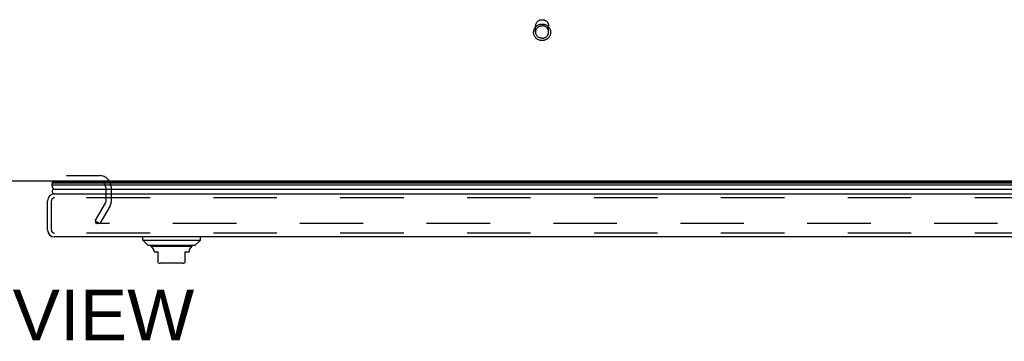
# Model space of a CAD drawing. Header units: inches. Extents: x 0 to 221, y 0 to 143.
# Tile 224 of 256: x 67 to 86, y 115 to 121. Entities that reach past the tile are written whole.
import ezdxf

# ---------------------------------------------------------------- set-up
doc = ezdxf.new("R2010")
doc.units = ezdxf.units.IN
doc.header["$LTSCALE"] = 12.142857
doc.header["$MEASUREMENT"] = 0
doc.linetypes.add('HIDDEN', pattern=[0.2, 0.1, -0.1])
doc.layers.get('0').update_dxf_attribs({"linetype": 'CONTINUOUS'})
for name, color, linetype in [('DEFAULT_2', 8, 'HIDDEN'), ('DIMENSIONS', 7, 'CONTINUOUS'), ('RIGHTHAND_DOOR_ASSEMBLY', 7, 'CONTINUOUS')]:
    doc.layers.add(name, color=color, linetype=linetype)
doc.styles.get("Standard").update_dxf_attribs({"font": 'arial.ttf'})

msp = doc.modelspace()

# ---------------------------------------------------------------- linework, layer by layer
at = {"color": 7, "linetype": 'Continuous'}
msp.add_line((95.447, 117.806), (38.947, 117.806), dxfattribs=at)
at = {"layer": 'DEFAULT_2', "color": 8, "linetype": 'HIDDEN'}
for p, q in [((77.073, 120.66), (77.073, 120.776)), ((77.321, 120.66), (77.321, 120.776)), ((65.666, 117.91), (68.728, 117.91)), ((68.843, 117.691), (68.843, 117.401)), ((68.947, 117.691), (68.947, 117.402)), ((68.643, 117.045), (68.839, 117.385)), ((68.929, 117.333), (68.733, 116.993)), ((68.643, 117.045), (68.733, 116.993)), ((68.651, 117.058), (68.651, 117.006)), ((95.63, 116.993), (68.666, 116.993))]:
    msp.add_line(p, q, dxfattribs=at)
for points in [[(77.197, 120.496), (77.185, 120.496), (77.173, 120.498), (77.161, 120.5), (77.149, 120.503), (77.137, 120.507), (77.126, 120.511), (77.115, 120.517), (77.105, 120.523), (77.095, 120.53), (77.086, 120.538), (77.077, 120.547), (77.069, 120.556), (77.062, 120.565), (77.056, 120.575), (77.05, 120.586), (77.045, 120.596), (77.041, 120.608), (77.038, 120.619), (77.036, 120.631), (77.034, 120.642), (77.034, 120.654), (77.034, 120.666), (77.036, 120.678), (77.038, 120.689), (77.041, 120.701), (77.045, 120.712), (77.05, 120.723), (77.055, 120.734), (77.062, 120.744), (77.069, 120.753), (77.077, 120.762), (77.086, 120.771), (77.095, 120.778), (77.105, 120.785), (77.115, 120.792), (77.126, 120.797), (77.137, 120.802), (77.149, 120.806), (77.161, 120.809), (77.173, 120.811), (77.185, 120.813), (77.197, 120.813)], [(77.073, 120.776), (77.074, 120.785), (77.075, 120.794), (77.077, 120.804), (77.079, 120.813), (77.083, 120.822), (77.087, 120.83), (77.091, 120.838), (77.097, 120.846), (77.103, 120.854), (77.109, 120.861), (77.117, 120.867), (77.124, 120.873), (77.132, 120.878), (77.141, 120.883), (77.15, 120.887), (77.159, 120.89), (77.168, 120.892), (77.178, 120.894), (77.187, 120.895), (77.197, 120.896)], [(77.197, 120.896), (77.207, 120.895), (77.217, 120.894), (77.226, 120.892), (77.236, 120.89), (77.245, 120.887), (77.254, 120.883), (77.262, 120.878), (77.27, 120.873), (77.278, 120.867), (77.285, 120.861), (77.292, 120.854), (77.298, 120.846), (77.303, 120.838), (77.308, 120.83), (77.312, 120.822), (77.315, 120.813), (77.318, 120.804), (77.32, 120.794), (77.321, 120.785), (77.321, 120.776)], [(77.197, 120.813), (77.209, 120.813), (77.222, 120.811), (77.234, 120.809), (77.245, 120.806), (77.257, 120.802), (77.268, 120.797), (77.279, 120.792), (77.289, 120.785), (77.299, 120.778), (77.309, 120.771), (77.317, 120.762), (77.325, 120.753), (77.332, 120.744), (77.339, 120.734), (77.345, 120.723), (77.349, 120.712), (77.353, 120.701), (77.357, 120.69), (77.359, 120.678), (77.36, 120.666), (77.361, 120.655), (77.36, 120.643), (77.359, 120.631), (77.357, 120.619), (77.354, 120.608), (77.35, 120.597), (77.345, 120.586), (77.339, 120.575), (77.332, 120.565), (77.325, 120.556), (77.317, 120.547), (77.309, 120.538), (77.299, 120.53), (77.289, 120.523), (77.279, 120.517), (77.268, 120.512), (77.257, 120.507), (77.246, 120.503), (77.234, 120.5), (77.222, 120.498), (77.209, 120.496), (77.197, 120.496)], [(77.073, 120.66), (77.074, 120.669), (77.075, 120.679), (77.077, 120.688), (77.079, 120.697), (77.083, 120.706), (77.087, 120.714), (77.091, 120.723), (77.097, 120.73), (77.103, 120.738), (77.11, 120.745), (77.117, 120.751), (77.124, 120.757), (77.132, 120.762), (77.141, 120.767), (77.15, 120.771), (77.159, 120.774), (77.168, 120.776), (77.178, 120.778), (77.187, 120.779), (77.197, 120.78)], [(77.197, 120.54), (77.187, 120.541), (77.178, 120.542), (77.168, 120.543), (77.159, 120.546), (77.15, 120.549), (77.141, 120.553), (77.132, 120.558), (77.124, 120.563), (77.117, 120.569), (77.11, 120.575), (77.103, 120.582), (77.097, 120.59), (77.091, 120.597), (77.087, 120.606), (77.083, 120.614), (77.079, 120.623), (77.077, 120.632), (77.075, 120.641), (77.074, 120.651), (77.073, 120.66)], [(77.321, 120.66), (77.321, 120.669), (77.32, 120.679), (77.318, 120.688), (77.315, 120.697), (77.312, 120.706), (77.308, 120.714), (77.303, 120.723), (77.298, 120.73), (77.292, 120.738), (77.285, 120.745), (77.278, 120.751), (77.27, 120.757), (77.262, 120.762), (77.254, 120.767), (77.245, 120.771), (77.236, 120.774), (77.226, 120.776), (77.217, 120.778), (77.207, 120.779), (77.197, 120.78)], [(77.197, 120.54), (77.207, 120.541), (77.217, 120.542), (77.226, 120.543), (77.236, 120.546), (77.245, 120.549), (77.254, 120.553), (77.262, 120.558), (77.27, 120.563), (77.278, 120.569), (77.285, 120.575), (77.292, 120.582), (77.298, 120.59), (77.303, 120.597), (77.308, 120.606), (77.312, 120.614), (77.315, 120.623), (77.318, 120.632), (77.32, 120.641), (77.321, 120.651), (77.321, 120.66)], [(68.653, 117.012), (68.652, 117.011), (68.652, 117.009), (68.651, 117.008), (68.651, 117.007), (68.651, 117.006)], [(68.651, 117.006), (68.651, 117.005), (68.652, 117.004), (68.652, 117.002), (68.653, 117.001), (68.653, 117), (68.654, 116.998), (68.656, 116.997), (68.657, 116.996), (68.658, 116.995), (68.66, 116.995), (68.661, 116.994), (68.663, 116.994), (68.665, 116.994), (68.666, 116.993)]]:
    msp.add_lwpolyline(points, dxfattribs=at)
for centre, radius, start, end in [((68.728, 117.691), 0.219, 0, 90), ((68.728, 117.691), 0.115, 0, 90), ((68.81, 117.402), 0.033, 330, 360), ((68.81, 117.402), 0.137, 330, 360)]:
    msp.add_arc(centre, radius, start, end, dxfattribs=at)
at = {"layer": 'RIGHTHAND_DOOR_ASSEMBLY', "color": 7, "linetype": 'Continuous'}
for p, q in [((67.811, 117.806), (67.832, 117.794)), ((96.457, 117.728), (67.814, 117.728)), ((67.823, 117.772), (96.448, 117.772)), ((67.829, 117.785), (96.441, 117.785)), ((67.832, 117.794), (96.439, 117.794)), ((67.842, 117.653), (96.428, 117.653)), ((69.553, 116.677), (69.553, 116.736)), ((69.553, 116.677), (70.655, 116.677)), ((69.651, 116.578), (69.553, 116.677)), ((70.557, 116.578), (70.655, 116.677)), ((70.655, 116.677), (70.655, 116.736)), ((69.651, 116.578), (70.557, 116.578)), ((70.488, 116.551), (69.72, 116.551)), ((69.769, 116.466), (69.769, 116.452)), ((69.769, 116.452), (69.848, 116.452)), ((69.848, 116.243), (69.848, 116.452)), ((70.36, 116.452), (70.439, 116.452)), ((70.36, 116.452), (70.36, 116.243)), ((70.439, 116.466), (70.439, 116.452)), ((70.321, 116.236), (69.887, 116.236))]:
    msp.add_line(p, q, dxfattribs=at)
at = {"layer": 'RIGHTHAND_DOOR_ASSEMBLY', "color": 3, "linetype": 'Continuous'}
for p, q in [((67.729, 116.871), (67.729, 117.426)), ((67.864, 117.561), (96.406, 117.561)), ((96.406, 116.736), (67.864, 116.736))]:
    msp.add_line(p, q, dxfattribs=at)
at = {"layer": 'RIGHTHAND_DOOR_ASSEMBLY', "color": 8, "linetype": 'HIDDEN'}
for p, q in [((67.804, 116.871), (67.804, 117.426)), ((96.406, 117.486), (67.864, 117.486)), ((96.406, 116.811), (67.864, 116.811))]:
    msp.add_line(p, q, dxfattribs=at)
at = {"layer": 'RIGHTHAND_DOOR_ASSEMBLY', "color": 7, "linetype": 'Continuous'}
for points in [[(67.814, 117.728), (67.814, 117.726), (67.814, 117.723), (67.814, 117.72), (67.814, 117.718), (67.814, 117.715), (67.815, 117.713), (67.815, 117.71), (67.816, 117.707), (67.816, 117.705), (67.817, 117.702), (67.818, 117.7), (67.818, 117.697), (67.819, 117.695), (67.82, 117.692), (67.821, 117.69), (67.822, 117.687), (67.823, 117.685), (67.824, 117.682), (67.825, 117.68), (67.826, 117.677), (67.828, 117.675), (67.829, 117.672), (67.83, 117.67), (67.832, 117.667), (67.833, 117.665), (67.835, 117.662), (67.837, 117.66), (67.838, 117.658), (67.84, 117.655), (67.842, 117.653)], [(67.829, 117.785), (67.828, 117.783), (67.827, 117.781), (67.826, 117.778), (67.825, 117.776), (67.824, 117.774), (67.823, 117.772)]]:
    msp.add_lwpolyline(points, dxfattribs=at)
for centre, radius, start, end in [((67.869, 117.739), 0.0569, 145.4331, 191.2885), ((67.869, 117.611), 0.05, 122.6718, 255.6265), ((67.859, 117.782), 0.03, 156.2022, 173.588), ((69.74, 116.6), 0.0492, 206.1149, 270), ((69.74, 116.551), 0.0197, 179.8854, 240), ((69.691, 116.466), 0.0787, 0, 60), ((70.517, 116.466), 0.0787, 120, 180), ((70.468, 116.6), 0.0492, 270, 333.8851), ((70.468, 116.551), 0.0197, 300, 0.1146), ((69.887, 116.354), 0.118, 250.5253, 270), ((70.321, 116.354), 0.118, 270, 289.4785)]:
    msp.add_arc(centre, radius, start, end, dxfattribs=at)
at = {"layer": 'RIGHTHAND_DOOR_ASSEMBLY', "color": 3, "linetype": 'Continuous'}
for centre, start, end in [((67.864, 117.426), 90, 180), ((67.864, 116.871), 180, 270)]:
    msp.add_arc(centre, 0.135, start, end, dxfattribs=at)
at = {"layer": 'RIGHTHAND_DOOR_ASSEMBLY', "color": 8, "linetype": 'HIDDEN'}
for centre, start, end in [((67.864, 117.426), 90, 180), ((67.864, 116.871), 180, 270)]:
    msp.add_arc(centre, 0.06, start, end, dxfattribs=at)
at = {"layer": 'RIGHTHAND_DOOR_ASSEMBLY', "color": 7, "linetype": 'Continuous'}
for start_param, end_param in [(-3.140119, -2.674506), (2.795492, 2.881148)]:
    msp.add_ellipse((68.079, 117.728), major_axis=(0.265, 0), ratio=0.632157, start_param=start_param, end_param=end_param, dxfattribs=at)

# ---------------------------------------------------------------- texts
at = {"layer": 'DIMENSIONS', "color": 2, "linetype": 'Continuous', "insert": (67.212, 115.73), "char_height": 0.974, "width": 6.63714, "attachment_point": 2, "line_spacing_factor": 0.9}
msp.add_mtext('TOP VIEW', dxfattribs=at)

doc.saveas('drawing.dxf')
